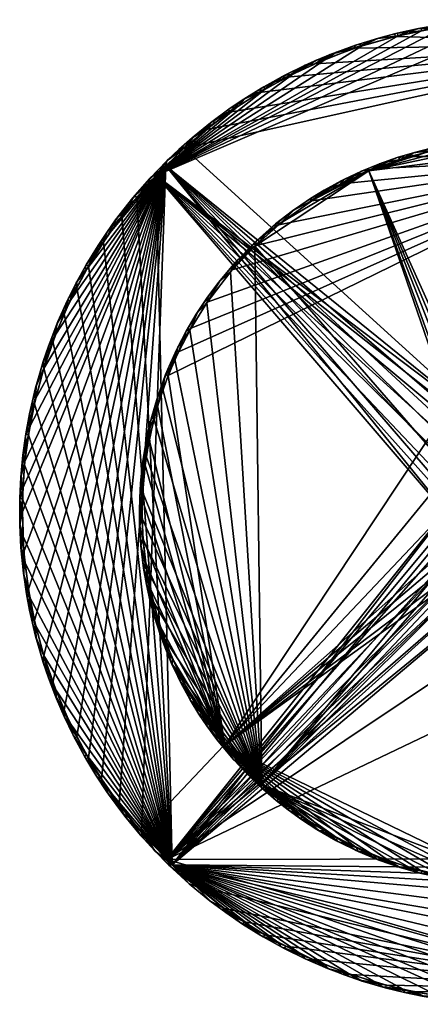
# Model space of a CAD drawing. Header units: inches. Extents: x -7.3 to 7.3, y -7.3 to 7.3.
# Tile 1 of 256: x -7.3 to -1.4, y -7.3 to 7.3. Entities that reach past the tile are written whole.
import ezdxf

# ---------------------------------------------------------------- set-up
doc = ezdxf.new("R2010")
doc.units = ezdxf.units.IN
doc.layers.get('0').update_dxf_attribs({"true_color": 0xc2ced6})

msp = doc.modelspace()

# ---------------------------------------------------------------- meshes
mesh = msp.add_polyface()
corners = [(-6.14, 3.917, 21.22), (-5.995, 4.137, 21.22), (-6.045, 3.994, 21.181), (-6.436, 3.328, 21.181), (-6.56, 3.166, 21.221), (-6.44, 3.404, 21.22), (-5.552, 4.654, 21.181), (-5.771, 4.38, 21.181), (-5.803, 4.403, 21.22), (-5.582, 4.679, 21.22), (-6.266, 3.636, 21.181), (-6.299, 3.658, 21.22), (-5.656, 4.527, 21.654), (-5.61, 4.647, 21.614), (-5.865, 4.321, 21.614), (-5.973, 4.103, 21.654), (-6.124, 3.945, 21.614), (-6.291, 3.595, 21.654), (-6.322, 3.617, 21.614), (-6.448, 3.388, 21.614), (-6.541, 3.12, 21.654), (-5.48, -4.742, 21.654), (-0.987, 0.012, 21.654), (-5.123, 5.122, 21.654), (-7.154, -1.141, 21.654), (-7.066, -1.605, 21.654), (-6.791, -2.523, 21.654), (-6.626, -2.932, 21.654), (-6.926, -2.127, 21.654), (-7.048, 1.674, 21.654), (-7.134, 1.263, 21.654), (-6.929, 2.122, 21.654), (-6.75, 2.633, 21.654), (-0.276, 0.949, 21.654), (-0.012, 0.987, 21.654), (-4.849, 5.384, 21.654), (2.12, 6.929, 21.654), (-0.949, 0.276, 21.654), (-0.827, 0.543, 21.654), (-0.653, 0.739, 21.654), (-0.497, 0.851, 21.654), (-5.264, 4.98, 21.181), (-0.623, 0.768, 21.181), (-0.796, 0.581, 21.181), (-0.379, 0.912, 21.181), (-0.179, 0.968, 21.181), (0.025, 7.245, 21.181), (0.012, 0.987, 21.181), (-0.987, -0.012, 21.181), (-0.968, 0.179, 21.181), (-0.912, 0.379, 21.181), (-5.027, -5.22, 21.181), (-6.626, 2.932, 21.181), (-6.791, 2.523, 21.181)]
mesh.append_faces([[corners[k] for k in face] for face in [(17, 19, 20), (15, 16, 17), (20, 23, 17), (37, 23, 22), (44, 41, 45), (48, 41, 49), (10, 51, 3), (52, 51, 53), (7, 51, 2), (6, 51, 7), (2, 51, 10)]], dxfattribs={"vtx0": -1, "vtx1": -1})
mesh.append_faces([[corners[k] for k in face] for face in [(21, 22, 23), (35, 34, 36), (41, 46, 47), (41, 48, 51)]], dxfattribs={"vtx0": -1, "vtx1": -1, "vtx2": -1})
mesh.append_faces([[corners[k] for k in face] for face in [(3, 4, 5), (7, 1, 8), (10, 5, 11), (5, 10, 3), (12, 13, 14), (15, 14, 16), (17, 18, 19), (17, 16, 18), (23, 32, 31), (23, 20, 32), (23, 33, 34), (34, 35, 23), (23, 37, 38), (23, 39, 40), (23, 38, 39), (23, 40, 33), (41, 42, 43), (51, 6, 41), (41, 43, 50), (13, 9, 8), (8, 14, 13), (16, 0, 11), (11, 18, 16), (18, 11, 5), (5, 19, 18), (19, 5, 4), (1, 7, 2)]], dxfattribs={"vtx0": -1, "vtx2": -1})
mesh.append_faces([[corners[k] for k in face] for face in [(0, 1, 2), (6, 7, 8), (8, 9, 6), (2, 10, 11), (11, 0, 2), (15, 12, 14), (24, 25, 23), (26, 27, 23), (28, 26, 23), (25, 28, 23), (29, 30, 23), (31, 29, 23), (12, 15, 23), (15, 17, 23), (47, 45, 41), (44, 42, 41), (50, 49, 41), (52, 3, 51), (8, 1, 14), (1, 0, 16), (16, 14, 1)]], dxfattribs={"vtx1": -1, "vtx2": -1})
mesh = msp.add_polyface()
corners = [(-0.518, 7.228, 21.181), (-0.469, 7.269, 21.221), (-0.127, 7.284, 21.221), (-0.751, 7.245, 21.22), (-2.214, 6.9, 21.181), (-2.267, 6.923, 21.221), (-1.975, 7.011, 21.22), (-2.598, 6.805, 21.22), (0.025, 7.245, 21.181), (-0.986, 7.177, 21.181), (-0.999, 7.215, 21.22), (-1.7, 7.083, 21.22), (-1.347, 7.159, 21.22), (-1.339, 7.119, 21.181), (-1.683, 7.046, 21.181), (-2.749, 6.704, 21.181), (-2.893, 6.685, 21.22), (-3.245, 6.48, 21.181), (-0.259, 7.24, 21.654), (-0.161, 7.283, 21.614), (-0.492, 7.268, 21.614), (-0.701, 7.212, 21.654), (-0.762, 7.244, 21.614), (-1.038, 7.21, 21.614), (-1.212, 7.143, 21.654), (-1.386, 7.151, 21.614), (-1.726, 7.037, 21.654), (-1.739, 7.073, 21.614), (-1.992, 7.006, 21.614), (-2.334, 6.862, 21.654), (-2.316, 6.907, 21.614), (-2.69, 6.77, 21.614), (-2.92, 6.632, 21.654), (-3.063, 6.61, 21.614), (0.154, 7.244, 21.654), (2.12, 6.929, 21.654), (-4.521, 5.661, 21.654), (-4.849, 5.384, 21.654), (-4.184, 5.915, 21.654), (-3.737, 6.208, 21.654), (-3.331, 6.434, 21.654), (-5.264, 4.98, 21.181), (-3.148, 6.568, 21.22)]
mesh.append_faces([[corners[k] for k in face] for face in [(18, 20, 21), (24, 25, 26), (21, 23, 24), (26, 28, 29), (39, 35, 40), (32, 35, 29), (40, 35, 32), (9, 41, 13), (8, 41, 0), (42, 33, 16)]], dxfattribs={"vtx0": -1, "vtx1": -1})
mesh.append_faces([[corners[k] for k in face] for face in [(0, 1, 2), (0, 3, 1), (4, 5, 6), (6, 14, 4), (15, 16, 7), (14, 6, 11), (18, 19, 20), (21, 20, 22), (21, 22, 23), (24, 23, 25), (26, 27, 28), (26, 25, 27), (29, 30, 31), (32, 31, 33), (29, 28, 30), (35, 36, 37), (35, 39, 38), (35, 24, 26), (41, 9, 0), (41, 4, 14), (19, 2, 1), (1, 20, 19), (20, 1, 3), (3, 22, 20), (22, 3, 10), (10, 23, 22), (23, 10, 12), (12, 25, 23), (25, 12, 11), (11, 27, 25), (27, 11, 6), (6, 28, 27), (28, 6, 5), (5, 30, 28), (30, 5, 7), (7, 31, 30), (31, 7, 16), (16, 33, 31)]], dxfattribs={"vtx0": -1, "vtx2": -1})
mesh.append_faces([[corners[k] for k in face] for face in [(7, 5, 4), (8, 0, 2), (0, 9, 10), (10, 3, 0), (11, 12, 13), (13, 14, 11), (9, 13, 12), (12, 10, 9), (15, 17, 16), (4, 15, 7), (18, 34, 19), (32, 29, 31), (38, 36, 35), (26, 29, 35), (14, 13, 41)]], dxfattribs={"vtx1": -1, "vtx2": -1})
mesh = msp.add_polyface()
corners = [(-3.245, 6.48, 21.181), (-3.148, 6.568, 21.22), (-2.893, 6.685, 21.22), (-4.168, 5.973, 21.22), (-3.949, 6.12, 21.22), (-4.052, 6.006, 21.181), (-4.824, 5.408, 21.181), (-5.093, 5.208, 21.221), (-4.917, 5.374, 21.22), (-3.655, 6.255, 21.181), (-3.673, 6.291, 21.22), (-3.372, 6.457, 21.22), (-4.397, 5.757, 21.181), (-4.429, 5.784, 21.22), (-4.704, 5.562, 21.22), (-5.264, 4.98, 21.181), (-5.331, 4.965, 21.22), (-5.552, 4.654, 21.181), (-5.582, 4.679, 21.22), (-3.331, 6.434, 21.654), (-3.063, 6.61, 21.614), (-3.407, 6.438, 21.614), (-3.737, 6.208, 21.654), (-3.706, 6.272, 21.614), (-3.97, 6.106, 21.614), (-4.184, 5.915, 21.654), (-4.189, 5.959, 21.614), (-4.462, 5.758, 21.614), (-4.521, 5.661, 21.654), (-4.734, 5.536, 21.614), (-4.849, 5.384, 21.654), (-4.93, 5.362, 21.614), (-5.106, 5.195, 21.614), (-5.123, 5.122, 21.654), (-5.358, 4.936, 21.614), (-5.385, 4.848, 21.654), (-5.61, 4.647, 21.614), (-2.92, 6.632, 21.654), (-5.656, 4.527, 21.654), (-2.749, 6.704, 21.181), (-2.214, 6.9, 21.181)]
mesh.append_faces([[corners[k] for k in face] for face in [(38, 33, 35)]], dxfattribs={"vtx0": -1})
mesh.append_faces([[corners[k] for k in face] for face in [(7, 15, 16), (19, 21, 22), (25, 27, 28), (33, 34, 35), (35, 36, 38), (22, 24, 25), (39, 15, 0)]], dxfattribs={"vtx0": -1, "vtx1": -1})
mesh.append_faces([[corners[k] for k in face] for face in [(0, 1, 2), (6, 7, 8), (9, 4, 10), (12, 14, 13), (6, 8, 14), (14, 12, 6), (7, 6, 15), (0, 11, 1), (19, 20, 21), (22, 23, 24), (22, 21, 23), (25, 24, 26), (25, 26, 27), (28, 27, 29), (30, 31, 32), (33, 32, 34), (35, 34, 36), (30, 29, 31), (15, 39, 40), (15, 9, 0), (20, 1, 11), (11, 21, 20), (21, 11, 10), (10, 23, 21), (23, 10, 4), (4, 24, 23), (26, 3, 13), (13, 27, 26), (27, 13, 14), (14, 29, 27), (29, 14, 8), (8, 31, 29), (31, 8, 7), (7, 32, 31), (24, 4, 3), (3, 26, 24), (34, 16, 18), (18, 36, 34), (32, 7, 16), (16, 34, 32), (4, 9, 5)]], dxfattribs={"vtx0": -1, "vtx2": -1})
mesh.append_faces([[corners[k] for k in face] for face in [(3, 4, 5), (0, 9, 10), (10, 11, 0), (5, 12, 13), (13, 3, 5), (15, 17, 18), (18, 16, 15), (19, 37, 20), (30, 28, 29), (33, 30, 32), (12, 5, 15), (5, 9, 15)]], dxfattribs={"vtx1": -1, "vtx2": -1})
mesh.append_faces([[corners[k] for k in face] for face in [(15, 6, 12)]], dxfattribs={"vtx2": -1})
mesh = msp.add_polyface()
corners = [(-4.749, 2.721, 0), (-4.819, 2.676, 0.039), (-4.672, 2.927, 0.04), (-4.504, 3.177, 0.039), (-4.51, 3.102, 0), (-4.091, 3.696, 0.039), (-4.142, 3.582, 0), (-4.343, 3.395, 0.039), (-4.963, 2.4, 0.039), (-4.933, 2.372, 0), (-5.087, 2.019, 0), (-4.165, 3.554, 0.787), (-4.062, 3.728, 0.747), (-4.319, 3.426, 0.748), (-4.517, 3.094, 0.787), (-4.497, 3.188, 0.748), (-4.655, 2.953, 0.747), (-4.768, 2.688, 0.787), (-4.81, 2.692, 0.748), (-4.945, 2.438, 0.748), (-4.988, 2.256, 0.787), (-3.806, 3.934, 0.787), (-3.701, -4.035, 0.787), (-0.376, -0.021, 0.787), (-5.164, 1.813, 0.787), (-5.298, 1.379, 0.787), (-2.118, 5.049, 0.787), (-0.351, 0.143, 0.787), (-0.252, 0.28, 0.787), (-0.144, 0.347, 0.787), (-0.021, 0.376, 0.787), (0.821, 5.414, 0.787), (-0.782, 0.782), (-0.223, 0.304), (-0.345, 0.162), (-0.105, 0.361), (-0.376, -0.021), (0.021, 0.376), (-4.25, -3.455, 0), (1.53, 5.258, 0), (-5.244, 1.573, 0), (-5.368, 1.071, 0), (-5.072, 2.159, 0.748)]
mesh.append_faces([[corners[k] for k in face] for face in [(5, 6, 7), (7, 4, 3), (0, 2, 4), (9, 1, 0), (11, 13, 14), (24, 22, 20), (9, 39, 10)]], dxfattribs={"vtx0": -1, "vtx1": -1})
mesh.append_faces([[corners[k] for k in face] for face in [(22, 23, 21), (26, 21, 23), (30, 31, 26), (38, 10, 39), (39, 32, 38)]], dxfattribs={"vtx0": -1, "vtx1": -1, "vtx2": -1})
mesh.append_faces([[corners[k] for k in face] for face in [(0, 1, 2), (7, 6, 4), (8, 9, 10), (11, 12, 13), (14, 13, 15), (14, 15, 16), (17, 16, 18), (17, 18, 19), (22, 24, 25), (22, 17, 20), (22, 14, 17), (22, 11, 14), (26, 27, 28), (26, 28, 29), (26, 29, 30), (32, 33, 34), (32, 35, 33), (32, 34, 36), (38, 40, 10), (38, 41, 40)]], dxfattribs={"vtx0": -1, "vtx2": -1})
mesh.append_faces([[corners[k] for k in face] for face in [(2, 3, 4), (8, 1, 9), (17, 14, 16), (20, 17, 19), (21, 11, 22), (23, 27, 26), (37, 35, 32), (9, 0, 39), (7, 3, 15), (15, 13, 7), (5, 7, 13), (2, 1, 18), (18, 16, 2), (1, 8, 19), (19, 18, 1), (42, 19, 8), (3, 2, 16), (16, 15, 3)]], dxfattribs={"vtx1": -1, "vtx2": -1})
mesh = msp.add_polyface()
corners = [(-0.042, 5.475, 0), (-0.022, 5.512, 0.04), (0.228, 5.507, 0.039), (-0.374, 5.5, 0.04), (-0.613, 5.44, 0), (-0.718, 5.466, 0.039), (-1.069, 5.368, 0), (-1.228, 5.374, 0.039), (-1.006, 5.42, 0.039), (-1.516, 5.261, 0), (-1.702, 5.243, 0.039), (-1.457, 5.316, 0.039), (-2.055, 5.075, 0), (-1.959, 5.153, 0.039), (-0.098, 5.472, 0.787), (0.293, 5.466, 0.787), (0.004, 5.512, 0.748), (-0.336, 5.503, 0.747), (-0.61, 5.442, 0.787), (-0.688, 5.47, 0.748), (-1.196, 5.342, 0.787), (-0.979, 5.425, 0.748), (-1.216, 5.376, 0.748), (-1.443, 5.32, 0.748), (-1.657, 5.216, 0.787), (-1.686, 5.248, 0.748), (-1.932, 5.163, 0.748), (-2.118, 5.049, 0.787), (0.821, 5.414, 0.787), (1.53, 5.258, 0), (-2.967, 4.603, 0), (-3.452, 4.249, 0), (-2.529, 4.854, 0), (0.242, 5.507, 0.748)]
mesh.append_faces([[corners[k] for k in face] for face in [(5, 6, 8), (6, 5, 4), (10, 12, 13), (14, 17, 18), (24, 26, 27), (20, 23, 24), (20, 27, 18), (30, 29, 31), (12, 29, 32)]], dxfattribs={"vtx0": -1, "vtx1": -1})
mesh.append_faces([[corners[k] for k in face] for face in [(14, 27, 28)]], dxfattribs={"vtx0": -1, "vtx1": -1, "vtx2": -1})
mesh.append_faces([[corners[k] for k in face] for face in [(0, 1, 2), (4, 5, 3), (6, 7, 8), (9, 10, 11), (3, 0, 4), (6, 11, 7), (14, 16, 17), (18, 17, 19), (20, 21, 22), (20, 22, 23), (18, 19, 21), (24, 25, 26), (24, 23, 25), (29, 30, 32), (11, 6, 9), (10, 9, 12)]], dxfattribs={"vtx0": -1, "vtx2": -1})
mesh.append_faces([[corners[k] for k in face] for face in [(24, 27, 20)]], dxfattribs={"vtx1": -1})
mesh.append_faces([[corners[k] for k in face] for face in [(3, 1, 0), (14, 15, 16), (20, 18, 21), (14, 18, 27), (6, 4, 29), (12, 9, 29), (9, 6, 29), (2, 1, 16), (16, 33, 2), (1, 3, 17), (17, 16, 1), (3, 5, 19), (19, 17, 3), (5, 8, 21), (21, 19, 5), (8, 7, 22), (22, 21, 8), (7, 11, 23), (23, 22, 7), (11, 10, 25), (25, 23, 11), (10, 13, 26), (26, 25, 10)]], dxfattribs={"vtx1": -1, "vtx2": -1})
mesh = msp.add_polyface()
corners = [(-2.967, 4.603, 0), (-3.003, 4.623, 0.04), (-2.778, 4.761, 0.039), (-3.247, 4.455, 0.039), (-2.228, 5.042, 0.039), (-1.959, 5.153, 0.039), (-2.055, 5.075, 0), (-2.529, 4.854, 0), (-2.53, 4.898, 0.039), (-3.452, 4.249, 0), (-3.529, 4.236, 0.039), (-3.801, 3.939, 0), (-3.812, 3.983, 0.039), (-4.142, 3.582, 0), (-4.091, 3.696, 0.039), (-2.118, 5.049, 0.787), (-1.932, 5.163, 0.748), (-2.202, 5.054, 0.748), (-2.946, 4.614, 0.787), (-2.766, 4.768, 0.748), (-2.981, 4.637, 0.748), (-2.544, 4.846, 0.787), (-2.49, 4.919, 0.748), (-3.419, 4.277, 0.787), (-3.225, 4.47, 0.748), (-3.498, 4.262, 0.748), (-3.78, 4.013, 0.749), (-3.806, 3.934, 0.787), (-4.062, 3.728, 0.747), (-4.165, 3.554, 0.787), (1.53, 5.258, 0), (-4.51, 3.102, 0), (-4.749, 2.721, 0), (-4.319, 3.426, 0.748)]
mesh.append_faces([[corners[k] for k in face] for face in [(7, 4, 6), (3, 9, 10), (11, 10, 9), (10, 11, 12), (4, 7, 8), (18, 24, 23), (23, 15, 18), (9, 30, 11), (13, 30, 31), (31, 30, 32)]], dxfattribs={"vtx0": -1, "vtx1": -1})
mesh.append_faces([[corners[k] for k in face] for face in [(0, 1, 2), (0, 3, 1), (0, 2, 8), (8, 7, 0), (3, 0, 9), (12, 11, 13), (13, 14, 12), (15, 16, 17), (18, 19, 20), (21, 22, 19), (15, 17, 22), (23, 24, 25), (23, 25, 26), (27, 26, 28), (18, 20, 24), (15, 23, 27)]], dxfattribs={"vtx0": -1, "vtx2": -1})
mesh.append_faces([[corners[k] for k in face] for face in [(4, 5, 6), (21, 15, 22), (18, 21, 19), (27, 23, 26), (29, 27, 28), (13, 11, 30), (4, 8, 22), (22, 17, 4), (8, 2, 19), (19, 22, 8), (2, 1, 20), (20, 19, 2), (1, 3, 24), (24, 20, 1), (3, 10, 25), (25, 24, 3), (10, 12, 26), (26, 25, 10), (5, 4, 17), (17, 16, 5), (12, 14, 28), (28, 26, 12), (33, 28, 14)]], dxfattribs={"vtx1": -1, "vtx2": -1})
mesh.append_faces([[corners[k] for k in face] for face in [(15, 21, 18)]], dxfattribs={"vtx2": -1})
mesh = msp.add_polyface()
corners = [(-6.858, -2.455, 21.221), (-6.75, -2.633, 21.181), (-6.74, -2.764, 21.221), (-7.048, -1.674, 21.181), (-7.05, -1.837, 21.221), (-7.137, -1.454, 21.221), (-6.943, -2.201, 21.221), (-6.929, -2.122, 21.181), (-7.266, -0.524, 21.221), (-7.208, -0.743, 21.181), (-7.228, -0.906, 21.22), (-7.185, -1.194, 21.22), (-7.134, -1.263, 21.181), (-7.283, -0.172, 21.221), (-7.244, 0.19, 21.181), (-7.235, -0.355, 21.181), (-6.541, -3.118, 21.181), (-7.223, -0.591, 21.654), (-7.282, -0.189, 21.614), (-7.263, -0.562, 21.614), (-7.224, -0.932, 21.614), (-7.154, -1.141, 21.654), (-7.182, -1.211, 21.614), (-6.791, -2.523, 21.654), (-6.85, -2.477, 21.614), (-6.758, -2.717, 21.614), (-6.926, -2.127, 21.654), (-7.037, -1.883, 21.614), (-6.935, -2.229, 21.614), (-7.244, 0, 21.654), (-7.13, -1.492, 21.614), (-7.066, -1.605, 21.654), (-6.626, -2.932, 21.654), (-6.627, -3.024, 21.614), (-5.123, 5.122, 21.654), (-5.814, -4.324, 21.654), (-5.48, -4.742, 21.654), (-6.073, -3.95, 21.654), (-6.436, -3.328, 21.654), (-6.266, -3.636, 21.654), (-5.027, -5.22, 21.181), (-6.791, 2.523, 21.181), (-6.926, 2.127, 21.181), (-7.212, 0.696, 21.181), (-7.154, 1.141, 21.181), (-7.067, 1.602, 21.181), (-7.284, 0, 21.614)]
mesh.append_faces([[corners[k] for k in face] for face in [(0, 1, 2), (6, 7, 0), (4, 7, 6), (8, 9, 10), (30, 31, 22), (27, 31, 30), (24, 23, 28), (35, 34, 37), (15, 40, 9), (9, 40, 12), (41, 40, 42), (43, 40, 14)]], dxfattribs={"vtx0": -1, "vtx1": -1})
mesh.append_faces([[corners[k] for k in face] for face in [(3, 4, 5), (13, 14, 15), (8, 15, 9), (5, 12, 3), (17, 18, 19), (17, 19, 20), (21, 20, 22), (23, 24, 25), (26, 27, 28), (18, 17, 29), (27, 26, 31), (25, 32, 23), (32, 25, 33), (18, 13, 8), (8, 19, 18), (19, 8, 10), (10, 20, 19), (20, 10, 11), (11, 22, 20), (22, 11, 5), (5, 30, 22), (30, 5, 4), (4, 27, 30), (28, 6, 0), (0, 24, 28), (24, 0, 2), (2, 25, 24), (27, 4, 6), (6, 28, 27), (34, 35, 36), (34, 32, 38), (40, 15, 14), (40, 45, 42), (40, 44, 45), (13, 18, 46)]], dxfattribs={"vtx0": -1, "vtx2": -1})
mesh.append_faces([[corners[k] for k in face] for face in [(5, 11, 12), (11, 10, 12), (9, 12, 10), (8, 13, 15), (3, 7, 4), (7, 1, 0), (1, 16, 2), (33, 25, 2), (38, 39, 34), (39, 37, 34), (3, 12, 40), (43, 44, 40), (21, 17, 20), (31, 21, 22), (23, 26, 28)]], dxfattribs={"vtx1": -1, "vtx2": -1})
mesh = msp.add_polyface()
corners = [(-6.626, 2.932, 21.181), (-6.718, 2.817, 21.221), (-6.56, 3.166, 21.221), (-6.85, 2.477, 21.22), (-6.791, 2.523, 21.181), (-7.037, 1.883, 21.221), (-6.935, 2.229, 21.221), (-6.926, 2.127, 21.181), (-7.212, 0.696, 21.181), (-7.264, 0.554, 21.221), (-7.233, 0.857, 21.22), (-7.281, 0.203, 21.22), (-7.244, 0.19, 21.181), (-6.436, 3.328, 21.181), (-7.067, 1.602, 21.181), (-7.13, 1.492, 21.22), (-7.191, 1.158, 21.22), (-7.154, 1.141, 21.181), (-7.244, 0, 21.654), (-7.284, 0, 21.614), (-7.282, -0.189, 21.614), (-6.541, 3.12, 21.654), (-6.576, 3.134, 21.614), (-6.736, 2.774, 21.614), (-6.448, 3.388, 21.614), (-6.75, 2.633, 21.654), (-6.858, 2.455, 21.614), (-6.929, 2.122, 21.654), (-6.943, 2.201, 21.614), (-7.05, 1.837, 21.613), (-7.048, 1.674, 21.654), (-7.137, 1.454, 21.614), (-7.207, 0.749, 21.654), (-7.197, 1.121, 21.614), (-7.235, 0.84, 21.614), (-7.134, 1.263, 21.654), (-7.235, 0.355, 21.654), (-7.267, 0.514, 21.613), (-7.282, 0.18, 21.614), (-7.223, -0.591, 21.654), (-7.154, -1.141, 21.654), (-5.123, 5.122, 21.654), (-7.283, -0.172, 21.221)]
mesh.append_faces([[corners[k] for k in face] for face in [(4, 1, 0), (14, 5, 7), (25, 26, 27), (27, 29, 30), (36, 38, 18)]], dxfattribs={"vtx0": -1, "vtx1": -1})
mesh.append_faces([[corners[k] for k in face] for face in [(0, 1, 2), (8, 9, 10), (2, 13, 0), (4, 6, 3), (14, 15, 5), (16, 14, 17), (10, 17, 8), (17, 10, 16), (14, 16, 15), (18, 19, 20), (21, 22, 23), (21, 24, 22), (25, 23, 26), (27, 28, 29), (27, 26, 28), (30, 29, 31), (32, 33, 34), (35, 31, 33), (36, 37, 38), (41, 35, 32), (41, 32, 36), (2, 22, 24), (22, 2, 1), (1, 23, 22), (23, 1, 3), (3, 26, 23), (26, 3, 6), (6, 28, 26), (29, 5, 15), (15, 31, 29), (28, 6, 5), (5, 29, 28), (31, 15, 16), (16, 33, 31), (33, 16, 10), (10, 34, 33), (34, 10, 9), (9, 37, 34), (37, 9, 11), (11, 38, 37), (38, 11, 42), (42, 19, 38), (6, 4, 7), (9, 8, 12), (32, 34, 37), (12, 42, 11)]], dxfattribs={"vtx0": -1, "vtx2": -1})
mesh.append_faces([[corners[k] for k in face] for face in [(3, 1, 4), (5, 6, 7), (11, 9, 12), (35, 30, 31), (32, 35, 33), (36, 32, 37), (38, 19, 18), (25, 21, 23), (39, 40, 41), (18, 39, 41), (36, 18, 41)]], dxfattribs={"vtx1": -1, "vtx2": -1})
mesh = msp.add_polyface()
corners = [(-5.472, 0), (-5.509, -0.186, 0.04), (-5.512, 0, 0.039), (-5.46, -0.387, 0), (-5.368, 1.071, 0), (-5.413, 1.044, 0.039), (-5.348, 1.337, 0.039), (-5.508, 0.207, 0.039), (-5.495, 0.429, 0.039), (-5.472, 0.192, 0), (-5.087, 2.019, 0), (-5.125, 2.033, 0.039), (-4.963, 2.4, 0.039), (-5.244, 1.573, 0), (-5.257, 1.662, 0.039), (-5.429, 0.691, 0), (-5.465, 0.723, 0.038), (-5.472, -0.094, 0.787), (-5.512, 0.019, 0.748), (-5.508, -0.206, 0.748), (-5.458, -0.41, 0.787), (-4.988, 2.256, 0.787), (-4.945, 2.438, 0.748), (-5.072, 2.159, 0.748), (-5.164, 1.813, 0.787), (-5.144, 1.979, 0.748), (-5.241, 1.709, 0.748), (-5.298, 1.379, 0.787), (-5.327, 1.415, 0.748), (-5.413, 0.828, 0.787), (-5.382, 1.194, 0.748), (-5.439, 0.897, 0.748), (-5.479, 0.61, 0.748), (-5.466, 0.299, 0.787), (-5.504, 0.312, 0.748), (-5.491, -0.502, 0.04)]
mesh.append_faces([[corners[k] for k in face] for face in [(14, 13, 6), (5, 15, 16), (15, 5, 4), (17, 19, 20), (27, 30, 29), (25, 21, 23)]], dxfattribs={"vtx0": -1, "vtx1": -1})
mesh.append_faces([[corners[k] for k in face] for face in [(0, 1, 2), (4, 5, 6), (10, 11, 12), (11, 10, 13), (13, 14, 11), (0, 2, 7), (7, 9, 0), (16, 15, 9), (9, 8, 16), (17, 18, 19), (21, 22, 23), (24, 25, 26), (27, 26, 28), (29, 30, 31), (29, 31, 32), (27, 28, 30), (33, 34, 18), (19, 1, 35), (18, 2, 1), (1, 19, 18), (30, 6, 5), (5, 31, 30), (16, 32, 31), (31, 5, 16), (32, 16, 8), (8, 34, 32), (33, 32, 34), (6, 30, 28)]], dxfattribs={"vtx0": -1, "vtx2": -1})
mesh.append_faces([[corners[k] for k in face] for face in [(0, 3, 1), (7, 8, 9), (13, 4, 6), (24, 21, 25), (27, 24, 26), (33, 29, 32), (17, 33, 18), (12, 11, 23), (25, 23, 11), (11, 14, 26), (26, 25, 11), (14, 6, 28), (28, 26, 14), (8, 7, 34), (7, 2, 18), (18, 34, 7)]], dxfattribs={"vtx1": -1, "vtx2": -1})
mesh = msp.add_polyface()
corners = [(-5.491, -0.502, 0.04), (-5.509, -0.186, 0.04), (-5.46, -0.387, 0), (-5.359, -1.117, 0), (-5.407, -1.075, 0.04), (-5.45, -0.829, 0.039), (-5.353, -1.319, 0.04), (-5.213, -1.679, 0), (-5.287, -1.559, 0.04), (-5.422, -0.742, 0), (-5.211, -1.798, 0.04), (-5.024, -2.171, 0), (-5.029, -2.258, 0.039), (-5.124, -2.032, 0.04), (-5.458, -0.41, 0.787), (-5.508, -0.206, 0.748), (-5.491, -0.493, 0.748), (-5.41, -0.842, 0.787), (-5.453, -0.808, 0.748), (-5.41, -1.054, 0.748), (-5.314, -1.313, 0.787), (-5.357, -1.299, 0.748), (-5.293, -1.539, 0.748), (-5.15, -1.863, 0.787), (-5.218, -1.778, 0.748), (-5.132, -2.012, 0.748), (-5.037, -2.239, 0.748), (-4.926, -2.387, 0.787), (-3.701, -4.035, 0.787), (-5.472, -0.094, 0.787), (-5.466, 0.299, 0.787), (-5.413, 0.828, 0.787), (-5.298, 1.379, 0.787), (-4.25, -3.455, 0), (-5.472, 0.192, 0), (-5.429, 0.691, 0), (-5.368, 1.071, 0)]
mesh.append_faces([[corners[k] for k in face] for face in [(14, 16, 17), (23, 26, 27), (20, 28, 17), (14, 28, 29), (30, 28, 31), (29, 28, 30)]], dxfattribs={"vtx0": -1, "vtx1": -1})
mesh.append_faces([[corners[k] for k in face] for face in [(3, 4, 5), (3, 6, 4), (7, 8, 6), (11, 12, 13), (14, 15, 16), (17, 18, 19), (20, 19, 21), (20, 21, 22), (17, 16, 18), (23, 22, 24), (23, 25, 26), (23, 24, 25), (0, 16, 15), (28, 32, 31), (33, 9, 2), (33, 3, 9), (33, 35, 36)]], dxfattribs={"vtx0": -1, "vtx2": -1})
mesh.append_faces([[corners[k] for k in face] for face in [(0, 1, 2), (5, 0, 9), (10, 8, 7), (13, 10, 7), (2, 9, 0), (3, 7, 6), (9, 3, 5), (7, 11, 13), (20, 17, 19), (23, 20, 22), (5, 4, 19), (19, 18, 5), (0, 5, 18), (18, 16, 0), (4, 6, 21), (21, 19, 4), (6, 8, 22), (22, 21, 6), (8, 10, 24), (24, 22, 8), (10, 13, 25), (25, 24, 10), (26, 25, 13), (14, 17, 28), (7, 3, 33), (2, 34, 33), (34, 35, 33)]], dxfattribs={"vtx1": -1, "vtx2": -1})
mesh = msp.add_polyface()
corners = [(6.609, -3.064, 21.22), (6.633, -2.918, 21.181), (6.77, -2.69, 21.221), (6.391, -3.415, 21.181), (6.435, -3.413, 21.221), (6.291, -3.67, 21.221), (6.099, -3.984, 21.221), (6.113, -3.889, 21.181), (5.592, -4.608, 21.181), (5.869, -4.314, 21.22), (5.616, -4.641, 21.22), (5.876, -4.238, 21.181), (6.255, -3.655, 21.654), (6.124, -3.945, 21.614), (6.307, -3.644, 21.614), (6.481, -3.241, 21.654), (6.568, -3.148, 21.614), (6.685, -2.893, 21.614), (5.866, -4.252, 21.654), (5.644, -4.607, 21.614), (5.893, -4.281, 21.615), (6.065, -3.962, 21.654), (6.454, -3.378, 21.614), (6.704, -2.749, 21.654), (-5.106, -5.141, 21.654), (5.124, -5.123, 21.654), (7.207, 0.745, 21.654), (1.035, -1.035, 21.654), (0.179, -0.968, 21.654), (-0.012, -0.987, 21.654), (0.912, -0.379, 21.654), (0.796, -0.581, 21.654), (0.623, -0.768, 21.654), (0.379, -0.912, 21.654), (0.968, -0.179, 21.654), (0.987, 0.012, 21.654), (5.531, -4.683, 21.654), (5.233, -5.012, 21.181), (-5.027, -5.22, 21.181), (-0.012, -0.987, 21.181), (4.931, -5.308, 21.181), (0.987, 0.012, 21.181), (0.968, -0.179, 21.181), (0.912, -0.379, 21.181), (0.179, -0.968, 21.181), (0.379, -0.912, 21.181), (0.768, -0.623, 21.181), (0.581, -0.796, 21.181)]
mesh.append_faces([[corners[k] for k in face] for face in [(0, 1, 2), (6, 7, 5), (4, 3, 0), (9, 11, 6), (15, 17, 23), (34, 27, 35), (11, 1, 7), (42, 37, 43), (45, 37, 44), (43, 37, 46), (46, 37, 47)]], dxfattribs={"vtx0": -1, "vtx1": -1})
mesh.append_faces([[corners[k] for k in face] for face in [(24, 25, 26), (24, 26, 27), (27, 26, 35), (38, 39, 40), (41, 1, 37)]], dxfattribs={"vtx0": -1, "vtx1": -1, "vtx2": -1})
mesh.append_faces([[corners[k] for k in face] for face in [(3, 4, 5), (8, 9, 10), (12, 13, 14), (15, 16, 17), (18, 19, 20), (21, 20, 13), (15, 14, 22), (15, 22, 16), (19, 10, 9), (9, 20, 19), (20, 9, 6), (6, 13, 20), (13, 6, 5), (5, 14, 13), (14, 5, 4), (4, 22, 14), (22, 4, 0), (0, 16, 22), (0, 17, 16), (17, 0, 2), (27, 28, 29), (27, 30, 31), (26, 18, 21), (26, 21, 12), (37, 42, 41)]], dxfattribs={"vtx0": -1, "vtx2": -1})
mesh.append_faces([[corners[k] for k in face] for face in [(3, 7, 1)]], dxfattribs={"vtx1": -1})
mesh.append_faces([[corners[k] for k in face] for face in [(8, 11, 9), (7, 3, 5), (3, 1, 0), (11, 7, 6), (31, 32, 27), (32, 33, 27), (33, 28, 27), (34, 30, 27), (25, 36, 26), (36, 18, 26), (12, 15, 26), (11, 8, 1), (8, 37, 1), (37, 40, 39), (39, 44, 37), (45, 47, 37), (18, 36, 19), (21, 18, 20), (12, 21, 13), (15, 12, 14)]], dxfattribs={"vtx1": -1, "vtx2": -1})
mesh = msp.add_polyface()
corners = [(-3.311, -4.407, 0.039), (-3.491, -4.266, 0.039), (-3.445, -4.253, 0), (-3.116, -4.501, 0), (-2.859, -4.713, 0.039), (-3.113, -4.549, 0.039), (-2.576, -4.873, 0.039), (-2.765, -4.724, 0), (-3.688, -4.098, 0.039), (-3.815, -3.928, 0), (-2.307, -4.966, 0), (-3.282, -4.381, 0.787), (-3.5, -4.258, 0.748), (-3.329, -4.394, 0.748), (-2.941, -4.616, 0.787), (-3.131, -4.537, 0.748), (-2.887, -4.697, 0.748), (-2.585, -4.825, 0.787), (-2.605, -4.858, 0.748), (-3.701, -4.035, 0.787), (-3.71, -4.077, 0.748), (-3.901, -3.894, 0.039), (-2.052, -5.077, 0.787), (-1.506, -5.264, 0.787), (-0.201, -0.324, 0.787), (-0.335, -0.177, 0.787), (-0.021, -0.376, 0.787), (0.053, -5.474, 0.787), (-0.376, -0.021, 0.787), (-4.25, -3.455, 0), (-0.143, -0.351), (0.021, -0.376), (-0.082, -5.472, 0), (-0.496, -5.452, 0), (-0.911, -5.397, 0), (-1.344, -5.307, 0), (-1.813, -5.165, 0), (-0.28, -0.252), (-0.347, -0.144), (-0.782, 0.782), (-0.376, -0.021)]
mesh.append_faces([[corners[k] for k in face] for face in [(14, 19, 11)]], dxfattribs={"vtx0": -1})
mesh.append_faces([[corners[k] for k in face] for face in [(3, 29, 7)]], dxfattribs={"vtx0": -1, "vtx1": -1})
mesh.append_faces([[corners[k] for k in face] for face in [(19, 27, 26), (31, 32, 29), (29, 39, 40)]], dxfattribs={"vtx0": -1, "vtx1": -1, "vtx2": -1})
mesh.append_faces([[corners[k] for k in face] for face in [(3, 4, 5), (11, 12, 13), (14, 15, 16), (11, 13, 15), (17, 16, 18), (19, 20, 12), (19, 22, 23), (19, 17, 22), (19, 14, 17), (19, 25, 28), (29, 30, 31), (29, 37, 30), (29, 38, 37), (29, 40, 38)]], dxfattribs={"vtx0": -1, "vtx2": -1})
mesh.append_faces([[corners[k] for k in face] for face in [(0, 1, 2), (5, 0, 3), (6, 4, 7), (1, 8, 2), (9, 2, 8), (3, 7, 4), (7, 10, 6), (2, 3, 0), (11, 19, 12), (14, 11, 15), (17, 14, 16), (21, 8, 20), (1, 0, 13), (13, 12, 1), (0, 5, 15), (15, 13, 0), (8, 1, 12), (12, 20, 8), (5, 4, 16), (16, 15, 5), (4, 6, 18), (18, 16, 4), (24, 25, 19), (26, 24, 19), (32, 33, 29), (34, 35, 29), (33, 34, 29), (35, 36, 29), (36, 10, 29), (10, 7, 29), (3, 2, 29)]], dxfattribs={"vtx1": -1, "vtx2": -1})
mesh = msp.add_polyface()
corners = [(-4.236, -5.925, 21.22), (-4.282, -5.846, 21.181), (-4.021, -6.074, 21.221), (-3.715, -6.266, 21.221), (-3.853, -6.136, 21.181), (-3.406, -6.439, 21.22), (-3.487, -6.35, 21.181), (-4.471, -5.751, 21.22), (-3.118, -6.54, 21.181), (-3.062, -6.61, 21.221), (-4.665, -5.544, 21.181), (-4.252, -5.866, 21.654), (-4.449, -5.768, 21.614), (-4.221, -5.935, 21.614), (-3.988, -6.096, 21.614), (-3.962, -6.065, 21.654), (-3.657, -6.254, 21.654), (-3.68, -6.287, 21.614), (-3.349, -6.424, 21.654), (-3.372, -6.457, 21.614), (-2.959, -6.615, 21.654), (-4.748, -5.526, 21.614), (-3.025, -6.627, 21.614), (1.605, -7.066, 21.654), (-4.687, -5.528, 21.654), (-5.106, -5.141, 21.654), (-0.968, -0.179, 21.654), (-0.987, 0.012, 21.654), (-5.48, -4.742, 21.654), (-0.796, -0.581, 21.654), (-0.661, -0.733, 21.654), (-0.912, -0.379, 21.654), (-0.012, -0.987, 21.654), (-0.276, -0.949, 21.654), (-0.497, -0.851, 21.654), (1.035, -1.035, 21.654), (-5.027, -5.22, 21.181), (2.633, -6.75, 21.181), (2.111, -6.932, 21.181), (0.68, -7.214, 21.181), (0.154, -7.244, 21.181), (1.576, -7.072, 21.181), (1.158, -7.151, 21.181), (-0.259, -7.24, 21.181), (-0.615, -7.219, 21.181), (-1.079, -7.165, 21.181), (-1.602, -7.066, 21.181), (-2.42, -6.83, 21.181), (-2.011, -6.96, 21.181), (-2.772, -6.693, 21.181), (-0.497, -0.851, 21.181), (-0.276, -0.949, 21.181), (-0.012, -0.987, 21.181), (-0.653, -0.739, 21.181), (-0.827, -0.543, 21.181), (-0.949, -0.276, 21.181), (-0.987, -0.012, 21.181)]
mesh.append_faces([[corners[k] for k in face] for face in [(0, 1, 2), (14, 15, 13), (15, 23, 11), (29, 25, 30), (26, 25, 31), (31, 25, 29), (39, 36, 42), (47, 36, 48), (8, 36, 49), (6, 36, 8), (54, 36, 55)]], dxfattribs={"vtx0": -1, "vtx1": -1})
mesh.append_faces([[corners[k] for k in face] for face in [(25, 35, 32)]], dxfattribs={"vtx0": -1, "vtx1": -1, "vtx2": -1})
mesh.append_faces([[corners[k] for k in face] for face in [(1, 0, 7), (8, 9, 5), (11, 12, 13), (7, 12, 21), (12, 7, 0), (0, 13, 12), (13, 0, 2), (2, 14, 13), (14, 2, 3), (3, 17, 14), (17, 3, 5), (5, 19, 17), (19, 5, 9), (9, 22, 19), (23, 24, 11), (25, 26, 27), (27, 28, 25), (23, 25, 24), (23, 15, 16), (36, 37, 38), (36, 39, 40), (36, 41, 42), (36, 43, 44), (36, 45, 46), (36, 46, 48), (36, 50, 51), (36, 51, 52), (36, 53, 50), (36, 56, 55)]], dxfattribs={"vtx0": -1, "vtx2": -1})
mesh.append_faces([[corners[k] for k in face] for face in [(3, 2, 4), (5, 3, 6), (10, 1, 7), (1, 4, 2), (4, 6, 3), (6, 8, 5), (16, 15, 14), (14, 17, 16), (18, 16, 17), (17, 19, 18), (20, 18, 19), (32, 33, 25), (34, 30, 25), (33, 34, 25), (38, 41, 36), (44, 45, 36), (47, 49, 36), (54, 53, 36), (6, 4, 36), (4, 1, 36), (11, 24, 12), (15, 11, 13)]], dxfattribs={"vtx1": -1, "vtx2": -1})
mesh = msp.add_polyface()
corners = [(-4.843, -2.553, 0), (-4.899, -2.529, 0.039), (-5.029, -2.258, 0.039), (-4.589, -2.984, 0), (-4.632, -2.989, 0.039), (-4.76, -2.779, 0.04), (-4.508, -3.172, 0.039), (-4.25, -3.455, 0), (-4.349, -3.387, 0.039), (-4.125, -3.658, 0.04), (-3.815, -3.928, 0), (-3.901, -3.894, 0.039), (-3.688, -4.098, 0.039), (-5.024, -2.171, 0), (-4.926, -2.387, 0.787), (-5.037, -2.239, 0.748), (-4.912, -2.503, 0.748), (-4.733, -2.749, 0.787), (-4.771, -2.761, 0.748), (-4.643, -2.971, 0.748), (-4.516, -3.094, 0.787), (-4.515, -3.162, 0.748), (-4.367, -3.364, 0.748), (-4.154, -3.569, 0.788), (-4.151, -3.629, 0.748), (-3.916, -3.879, 0.748), (-3.701, -4.035, 0.787), (-3.71, -4.077, 0.748), (-5.124, -2.032, 0.04), (-5.15, -1.863, 0.787), (-5.314, -1.313, 0.787), (-3.445, -4.253, 0), (-5.213, -1.679, 0)]
mesh.append_faces([[corners[k] for k in face] for face in [(7, 31, 10)]], dxfattribs={"vtx0": -1})
mesh.append_faces([[corners[k] for k in face] for face in [(23, 25, 26), (17, 19, 20), (17, 26, 14), (13, 7, 0)]], dxfattribs={"vtx0": -1, "vtx1": -1})
mesh.append_faces([[corners[k] for k in face] for face in [(0, 1, 2), (3, 4, 5), (3, 6, 4), (7, 8, 6), (7, 9, 8), (10, 11, 9), (10, 12, 11), (14, 15, 16), (17, 18, 19), (17, 16, 18), (20, 19, 21), (20, 21, 22), (23, 22, 24), (23, 24, 25), (26, 25, 27), (7, 13, 32)]], dxfattribs={"vtx0": -1, "vtx2": -1})
mesh.append_faces([[corners[k] for k in face] for face in [(3, 0, 7)]], dxfattribs={"vtx1": -1})
mesh.append_faces([[corners[k] for k in face] for face in [(5, 1, 0), (13, 0, 2), (0, 3, 5), (7, 10, 9), (3, 7, 6), (17, 14, 16), (23, 20, 22), (28, 2, 15), (2, 1, 16), (16, 15, 2), (1, 5, 18), (18, 16, 1), (5, 4, 19), (19, 18, 5), (4, 6, 21), (21, 19, 4), (6, 8, 22), (22, 21, 6), (8, 9, 24), (24, 22, 8), (9, 11, 25), (25, 24, 9), (27, 25, 11), (17, 20, 26), (29, 14, 26), (30, 29, 26)]], dxfattribs={"vtx1": -1, "vtx2": -1})
mesh.append_faces([[corners[k] for k in face] for face in [(20, 23, 26)]], dxfattribs={"vtx2": -1})
mesh = msp.add_polyface()
corners = [(-4.665, -5.544, 21.181), (-4.471, -5.751, 21.22), (-4.778, -5.5, 21.221), (-5.027, -5.22, 21.181), (-5.076, -5.225, 21.221), (-6.74, -2.764, 21.221), (-6.541, -3.118, 21.181), (-6.606, -3.067, 21.22), (-6.492, -3.303, 21.22), (-5.759, -4.462, 21.221), (-5.657, -4.526, 21.181), (-5.496, -4.781, 21.221), (-5.385, -4.848, 21.181), (-5.289, -5.009, 21.22), (-6.327, -3.61, 21.22), (-6.289, -3.598, 21.181), (-6.156, -3.893, 21.221), (-5.973, -4.104, 21.181), (-5.993, -4.141, 21.221), (-5.814, -4.324, 21.654), (-5.97, -4.173, 21.614), (-5.727, -4.502, 21.613), (-5.48, -4.742, 21.654), (-5.473, -4.807, 21.614), (-5.277, -5.021, 21.614), (-6.073, -3.95, 21.654), (-6.143, -3.913, 21.614), (-4.687, -5.528, 21.654), (-5.054, -5.246, 21.614), (-4.748, -5.526, 21.614), (-4.449, -5.768, 21.614), (-6.436, -3.328, 21.654), (-6.627, -3.024, 21.614), (-6.474, -3.339, 21.615), (-6.266, -3.636, 21.654), (-6.306, -3.646, 21.614), (-5.106, -5.141, 21.654), (-4.282, -5.846, 21.181), (-6.75, -2.633, 21.181), (-6.929, -2.122, 21.181), (-7.048, -1.674, 21.181), (-6.626, -2.932, 21.654)]
mesh.append_faces([[corners[k] for k in face] for face in [(3, 37, 0), (10, 3, 12)]], dxfattribs={"vtx0": -1})
mesh.append_faces([[corners[k] for k in face] for face in [(5, 6, 7), (9, 10, 11), (14, 15, 16), (8, 15, 14), (6, 3, 15), (38, 3, 6)]], dxfattribs={"vtx0": -1, "vtx1": -1})
mesh.append_faces([[corners[k] for k in face] for face in [(0, 1, 2), (3, 2, 4), (6, 8, 7), (12, 13, 11), (17, 9, 18), (2, 3, 0), (19, 20, 21), (22, 21, 23), (22, 23, 24), (25, 26, 20), (27, 28, 29), (27, 29, 30), (31, 32, 33), (20, 19, 25), (28, 27, 36), (32, 7, 8), (8, 33, 32), (33, 8, 14), (14, 35, 33), (35, 14, 16), (16, 26, 35), (20, 18, 9), (9, 21, 20), (21, 9, 11), (11, 23, 21), (23, 11, 13), (13, 24, 23), (26, 16, 18), (18, 20, 26), (28, 4, 2), (2, 29, 28), (29, 2, 1), (24, 13, 4), (4, 28, 24), (3, 17, 15)]], dxfattribs={"vtx0": -1, "vtx2": -1})
mesh.append_faces([[corners[k] for k in face] for face in [(18, 16, 17), (6, 15, 8), (15, 17, 16), (10, 12, 11), (12, 3, 13), (17, 10, 9), (4, 13, 3), (25, 34, 35), (35, 26, 25), (34, 31, 33), (33, 35, 34), (24, 28, 36), (36, 22, 24), (5, 7, 32), (10, 17, 3), (38, 39, 3), (39, 40, 3), (31, 41, 32), (22, 19, 21)]], dxfattribs={"vtx1": -1, "vtx2": -1})
mesh = msp.add_polyface()
corners = [(-2.307, -4.966, 0), (-2.276, -5.021, 0.039), (-2.576, -4.873, 0.039), (-1.344, -5.307, 0), (-1.335, -5.349, 0.039), (-1.655, -5.259, 0.04), (-1.97, -5.149, 0.04), (-1.813, -5.165, 0), (-1.008, -5.42, 0.039), (-0.682, -5.47, 0.04), (-0.911, -5.397, 0), (-0.496, -5.452, 0), (-0.453, -5.493, 0.039), (-0.18, -5.51, 0.039), (0.11, -5.511, 0.039), (-0.082, -5.472, 0), (0.318, -5.465, 0), (-2.585, -4.825, 0.787), (-2.605, -4.858, 0.748), (-2.307, -5.007, 0.748), (-2.052, -5.077, 0.787), (-2, -5.137, 0.748), (-1.687, -5.249, 0.747), (-1.506, -5.264, 0.787), (-1.366, -5.341, 0.748), (-1.032, -5.376, 0.787), (-1.041, -5.414, 0.748), (-0.711, -5.467, 0.748), (-0.49, -5.454, 0.787), (-0.464, -5.492, 0.748), (-0.211, -5.509, 0.747), (0.053, -5.474, 0.787), (0.088, -5.512, 0.748), (-3.701, -4.035, 0.787)]
mesh.append_faces([[corners[k] for k in face] for face in [(28, 30, 31), (32, 31, 30), (21, 20, 19), (28, 33, 25), (31, 33, 28)]], dxfattribs={"vtx0": -1, "vtx1": -1})
mesh.append_faces([[corners[k] for k in face] for face in [(0, 1, 2), (3, 4, 5), (3, 8, 4), (11, 12, 9), (11, 13, 12), (17, 18, 19), (20, 21, 22), (23, 22, 24), (25, 24, 26), (25, 26, 27), (28, 29, 30), (28, 27, 29)]], dxfattribs={"vtx0": -1, "vtx2": -1})
mesh.append_faces([[corners[k] for k in face] for face in [(5, 6, 7), (9, 8, 10), (14, 13, 15), (6, 1, 0), (0, 7, 6), (7, 3, 5), (3, 10, 8), (10, 11, 9), (11, 15, 13), (15, 16, 14), (20, 17, 19), (23, 20, 22), (25, 23, 24), (28, 25, 27), (2, 1, 19), (19, 18, 2), (6, 5, 22), (22, 21, 6), (5, 4, 24), (24, 22, 5), (4, 8, 26), (26, 24, 4), (8, 9, 27), (27, 26, 8), (12, 13, 30), (30, 29, 12), (13, 14, 32), (32, 30, 13), (9, 12, 29), (29, 27, 9), (1, 6, 21), (21, 19, 1), (23, 25, 33)]], dxfattribs={"vtx1": -1, "vtx2": -1})
mesh = msp.add_polyface()
corners = [(0.154, -7.244, 21.181), (0.231, -7.281, 21.22), (-0.161, -7.283, 21.221), (0.68, -7.214, 21.181), (0.607, -7.258, 21.22), (0.912, -7.227, 21.221), (2.111, -6.932, 21.181), (2.455, -6.858, 21.221), (2.201, -6.943, 21.221), (1.838, -7.049, 21.221), (2.633, -6.75, 21.181), (2.764, -6.74, 21.221), (1.158, -7.151, 21.181), (1.194, -7.185, 21.22), (1.454, -7.137, 21.22), (1.576, -7.072, 21.181), (3.024, -6.584, 21.181), (0.025, -7.245, 21.654), (-0.116, -7.284, 21.614), (0.204, -7.281, 21.614), (0.598, -7.222, 21.654), (0.567, -7.263, 21.614), (0.948, -7.222, 21.614), (1.141, -7.154, 21.654), (1.211, -7.182, 21.614), (2.523, -6.791, 21.654), (2.477, -6.85, 21.614), (2.717, -6.758, 21.614), (2.127, -6.926, 21.653), (1.883, -7.037, 21.614), (2.229, -6.935, 21.614), (1.605, -7.066, 21.654), (1.492, -7.13, 21.614), (2.932, -6.626, 21.654), (5.124, -5.123, 21.654), (-5.106, -5.141, 21.654), (-0.518, -7.228, 21.654), (-0.983, -7.178, 21.654), (3.328, -6.435, 21.654), (4.663, -5.545, 21.181), (4.38, -5.771, 21.181), (-5.027, -5.22, 21.181), (4.043, -6.012, 21.181), (4.931, -5.308, 21.181), (3.53, -6.329, 21.181)]
mesh.append_faces([[corners[k] for k in face] for face in [(25, 31, 28)]], dxfattribs={"vtx0": -1})
mesh.append_faces([[corners[k] for k in face] for face in [(1, 3, 4), (9, 6, 8), (7, 10, 11), (5, 12, 13), (14, 15, 9), (36, 31, 37), (33, 31, 25), (38, 31, 33), (16, 41, 44), (10, 41, 16)]], dxfattribs={"vtx0": -1, "vtx1": -1})
mesh.append_faces([[corners[k] for k in face] for face in [(34, 35, 31)]], dxfattribs={"vtx0": -1, "vtx1": -1, "vtx2": -1})
mesh.append_faces([[corners[k] for k in face] for face in [(0, 1, 2), (3, 5, 4), (6, 7, 8), (12, 14, 13), (17, 18, 19), (20, 19, 21), (20, 21, 22), (23, 22, 24), (25, 26, 27), (28, 29, 30), (31, 24, 32), (31, 32, 29), (29, 28, 31), (25, 30, 26), (27, 33, 25), (24, 13, 14), (14, 32, 24), (22, 5, 13), (13, 24, 22), (21, 4, 5), (5, 22, 21), (32, 14, 9), (9, 29, 32), (29, 9, 8), (8, 30, 29), (30, 8, 7), (7, 26, 30), (26, 7, 11), (11, 27, 26), (1, 19, 18), (18, 2, 1), (31, 17, 20), (41, 40, 42), (41, 42, 44)]], dxfattribs={"vtx0": -1, "vtx2": -1})
mesh.append_faces([[corners[k] for k in face] for face in [(23, 31, 20)]], dxfattribs={"vtx1": -1})
mesh.append_faces([[corners[k] for k in face] for face in [(0, 3, 1), (3, 12, 5), (12, 15, 14), (15, 6, 9), (6, 10, 7), (10, 16, 11), (20, 17, 19), (1, 4, 21), (21, 19, 1), (36, 17, 31), (39, 40, 41), (43, 39, 41), (23, 20, 22), (31, 23, 24), (25, 28, 30)]], dxfattribs={"vtx1": -1, "vtx2": -1})
mesh = msp.add_polyface()
corners = [(-1.023, -7.212, 21.221), (-1.331, -7.161, 21.221), (-1.079, -7.165, 21.181), (-0.259, -7.24, 21.181), (-0.161, -7.283, 21.221), (-0.406, -7.272, 21.221), (-0.684, -7.252, 21.22), (-2.255, -6.926, 21.221), (-2.011, -6.96, 21.181), (-1.919, -7.027, 21.221), (-1.59, -7.108, 21.221), (-1.602, -7.066, 21.181), (-2.73, -6.753, 21.221), (-2.42, -6.83, 21.181), (-2.502, -6.84, 21.22), (-3.062, -6.61, 21.221), (-2.772, -6.693, 21.181), (-0.615, -7.219, 21.181), (-3.118, -6.54, 21.181), (0.154, -7.244, 21.181), (-2.387, -6.842, 21.654), (-2.712, -6.76, 21.614), (-2.486, -6.847, 21.614), (-0.518, -7.228, 21.654), (-0.395, -7.273, 21.614), (-0.116, -7.284, 21.614), (-1.445, -7.1, 21.654), (-1.565, -7.114, 21.614), (-1.306, -7.165, 21.615), (-3.372, -6.457, 21.614), (-3.025, -6.627, 21.614), (-2.959, -6.615, 21.654), (-2.217, -6.939, 21.615), (-1.859, -7.002, 21.654), (-1.878, -7.038, 21.614), (-0.986, -7.217, 21.614), (-0.983, -7.178, 21.654), (-0.645, -7.256, 21.614), (0.025, -7.245, 21.654), (1.605, -7.066, 21.654), (-3.349, -6.424, 21.654), (-3.657, -6.254, 21.654), (-5.027, -5.22, 21.181)]
mesh.append_faces([[corners[k] for k in face] for face in [(7, 8, 9), (10, 11, 1), (9, 11, 10), (12, 13, 14), (14, 13, 7), (15, 16, 12), (35, 36, 28), (24, 23, 37), (40, 39, 41), (36, 39, 26)]], dxfattribs={"vtx0": -1, "vtx1": -1})
mesh.append_faces([[corners[k] for k in face] for face in [(3, 4, 5), (17, 5, 6), (20, 21, 22), (23, 24, 25), (26, 27, 28), (20, 22, 32), (33, 32, 34), (21, 12, 14), (14, 22, 21), (22, 14, 7), (7, 32, 22), (32, 7, 9), (9, 34, 32), (34, 9, 10), (10, 27, 34), (28, 1, 0), (0, 35, 28), (35, 0, 6), (6, 37, 35), (37, 6, 5), (5, 24, 37), (24, 5, 4), (4, 25, 24), (27, 10, 1), (1, 28, 27), (30, 15, 12), (12, 21, 30), (39, 33, 26), (39, 20, 33), (42, 19, 3)]], dxfattribs={"vtx0": -1, "vtx2": -1})
mesh.append_faces([[corners[k] for k in face] for face in [(0, 1, 2), (6, 0, 2), (18, 16, 15), (16, 13, 12), (13, 8, 7), (8, 11, 9), (11, 2, 1), (2, 17, 6), (3, 19, 4), (17, 3, 5), (29, 30, 31), (30, 21, 31), (26, 33, 34), (34, 27, 26), (23, 36, 35), (35, 37, 23), (38, 23, 25), (31, 20, 39), (40, 31, 39), (33, 20, 32), (36, 26, 28), (20, 31, 21)]], dxfattribs={"vtx1": -1, "vtx2": -1})

doc.saveas('drawing.dxf')
